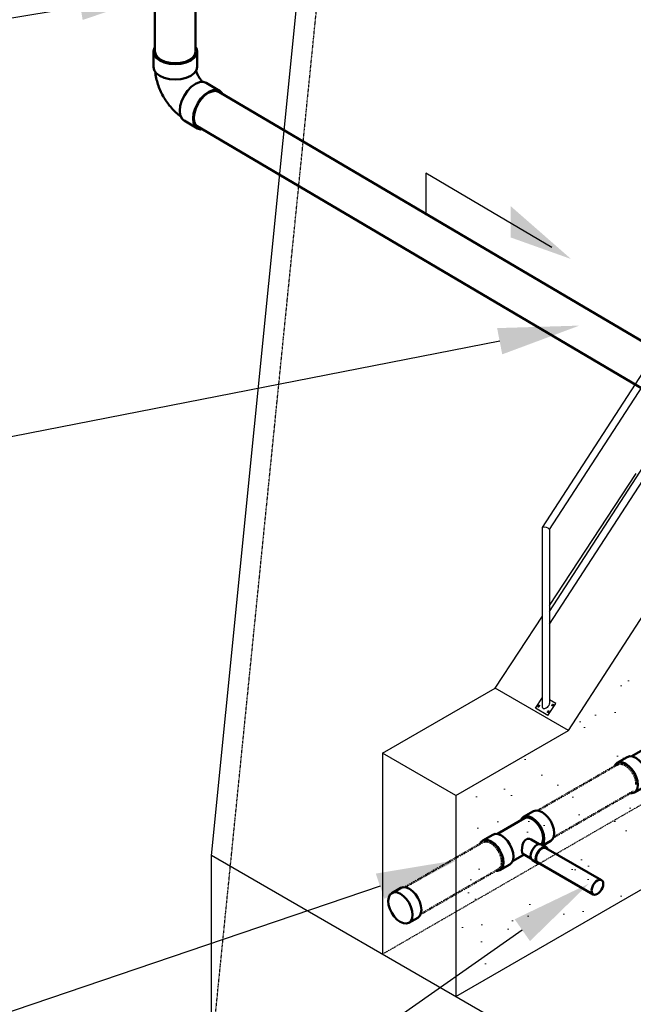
# Model space of a CAD drawing. Header units: inches. Extents: x -17970 to 20481, y 167 to 1796.
# Tile 16 of 35: x 1067 to 1197, y 675 to 884. Entities that reach past the tile are written whole.
import ezdxf
from ezdxf import colors
from ezdxf.entities.mleader import LeaderData, LeaderLine
from ezdxf.math import Vec2, Vec3

# ---------------------------------------------------------------- set-up
doc = ezdxf.new("R2010")
doc.units = ezdxf.units.IN
doc.header["$LTSCALE"] = 0.4
doc.header["$MEASUREMENT"] = 0
for name, pattern in [('Dash - 1_16_', [0.1875, 0.125, -0.0625]), ('Dot 1_32_', [0.03125, 0, -0.03125]), ('HIDDEN2', [0.1875, 0.125, -0.0625])]:
    doc.linetypes.add(name, pattern=pattern)
for name, color, linetype in [('G-ANNO-TTLB', 7, 'Continuous'), ('P-PIPE', 3, 'Continuous'), ('S-ANNO-DIMS', 1, 'Continuous')]:
    doc.layers.add(name, color=color, linetype=linetype)
doc.layers.add('M-SECT-PATT', color=9, linetype='Continuous', lineweight=18, true_color=0x808080)
doc.styles.add('Annotative', font='romans.shx', dxfattribs={"width": 0.8, "height": 0.125})

# ---------------------------------------------------------------- blocks, each defined once
blk = doc.blocks.new('Bend - PVC - Sch 40 - DWV_USACE - Standard-1146883-DRAINAGE ISOMETRIC')
at = {"layer": 'P-PIPE', "color": 90, "lineweight": 50}
for p, q in [((2356.27, -471.42), (2356.27, -474.69)), ((2365.59, -474.69), (2365.59, -471.42)), ((2354.32, -478.07), (2351.5, -479.74)), ((2356.22, -487.76), (2359.05, -486.1))]:
    blk.add_line(p, q, dxfattribs=at)
for points in [[(2356.56, -470.55, 0), (2356.43, -470.72, 0), (2356.27, -471.42, 0), (2356.43, -472.11, 0), (2356.9, -472.76, 0), (2357.64, -473.32, 0)], [(2357.64, -473.32, 0), (2358.6, -473.75, 0), (2359.72, -474.02, 0), (2360.93, -474.11, 0), (2362.13, -474.02, 0), (2363.26, -473.75, 0), (2364.22, -473.32, 0), (2364.96, -472.76, 0), (2365.43, -472.12, 0), (2365.59, -471.42, 0), (2365.43, -470.73, 0), (2365.27, -470.5, 0)], [(2357.64, -476.59, 0), (2356.9, -476.03, 0), (2356.43, -475.38, 0), (2356.27, -474.69, 0), (2356.28, -474.64, 0)], [(2365.59, -474.69, 0), (2365.43, -475.38, 0), (2364.96, -476.03, 0), (2364.22, -476.59, 0), (2363.26, -477.01, 0), (2362.13, -477.28, 0), (2360.93, -477.37, 0), (2359.72, -477.28, 0), (2358.6, -477.01, 0), (2357.64, -476.59, 0)], [(2356.48, -475.51, 0), (2356.46, -475.56, 0), (2356.43, -475.68, 0), (2356.39, -475.8, 0), (2356.34, -475.92, 0), (2356.29, -476.05, 0), (2356.24, -476.17, 0), (2356.18, -476.3, 0), (2356.12, -476.42, 0), (2356.05, -476.55, 0), (2355.98, -476.67, 0), (2355.91, -476.8, 0), (2355.84, -476.92, 0), (2355.76, -477.04, 0), (2355.69, -477.16, 0), (2355.61, -477.27, 0), (2355.52, -477.38, 0), (2355.44, -477.49, 0), (2355.36, -477.59, 0), (2355.27, -477.69, 0), (2355.19, -477.78, 0), (2355.13, -477.85, 0)], [(2365.17, -475.88, 0), (2365.15, -476.06, 0), (2365.1, -476.4, 0), (2365.04, -476.73, 0), (2364.98, -477.07, 0), (2364.9, -477.4, 0), (2364.81, -477.73, 0), (2364.72, -478.06, 0), (2364.62, -478.38, 0), (2364.51, -478.7, 0), (2364.39, -479.02, 0), (2364.26, -479.34, 0), (2364.13, -479.66, 0), (2363.98, -479.97, 0), (2363.84, -480.27, 0), (2363.68, -480.58, 0), (2363.52, -480.88, 0), (2363.35, -481.18, 0), (2363.17, -481.47, 0), (2362.99, -481.76, 0), (2362.79, -482.04, 0), (2362.6, -482.32, 0), (2362.39, -482.59, 0), (2362.19, -482.86, 0), (2361.97, -483.13, 0), (2361.75, -483.39, 0), (2361.52, -483.64, 0), (2361.28, -483.89, 0), (2361.04, -484.13, 0), (2360.8, -484.36, 0), (2360.54, -484.59, 0), (2360.28, -484.81, 0), (2360.02, -485.02, 0), (2359.74, -485.23, 0), (2359.73, -485.24, 0)], [(2354.35, -478.06, 0), (2355.01, -477.86, 0), (2355.8, -477.94, 0), (2356.65, -478.3, 0)], [(2356.65, -478.3, 0), (2357.51, -478.92, 0), (2358.3, -479.76, 0), (2358.99, -480.75, 0), (2359.52, -481.84, 0), (2359.86, -482.94, 0), (2359.98, -483.99, 0), (2359.87, -484.9, 0), (2359.55, -485.62, 0), (2359.07, -486.08, 0)], [(2353.82, -479.97, 0), (2352.97, -479.61, 0), (2352.18, -479.52, 0), (2351.51, -479.73, 0), (2350.99, -480.21, 0), (2350.82, -480.6, 0)], [(2355.11, -487.93, 0), (2355.53, -487.98, 0), (2356.21, -487.77, 0), (2356.72, -487.29, 0), (2357.04, -486.56, 0), (2357.15, -485.65, 0), (2357.03, -484.61, 0), (2356.69, -483.51, 0), (2356.16, -482.42, 0), (2355.47, -481.43, 0), (2354.68, -480.59, 0), (2353.82, -479.97, 0)]]:
    blk.add_polyline3d(points, dxfattribs=at)
blk = doc.blocks.new('Plumbing_Joints_Spears_DWV_Tee_Reducing_Vent-Tee - P442-V27-DRAINAGE ISOMETRIC')
at = {"layer": 'P-PIPE', "color": 90, "lineweight": 50}
for p, q in [((2302.18, -613.9), (2300.05, -612.67)), ((2307.73, -617.49), (2302.01, -614.18)), ((2296.41, -618.99), (2298.05, -619.94)), ((2300.58, -618.69), (2298.87, -619.67)), ((2310.84, -618.9), (2308.72, -617.68)), ((2298.38, -619.75), (2297.32, -620.36)), ((2300.6, -622.71), (2302.33, -621.72)), ((2299.24, -623.7), (2300.3, -623.09)), ((2302.06, -621.87), (2304.42, -623.23)), ((2305.08, -623.99), (2307.2, -625.22))]:
    blk.add_line(p, q, dxfattribs=at)
for points in [[(2295.65, -617.32, 0), (2295.74, -616.5, 0), (2296, -615.63, 0), (2296.41, -614.78, 0), (2296.94, -614, 0), (2297.56, -613.34, 0), (2298.23, -612.85, 0), (2298.9, -612.57, 0), (2299.52, -612.51, 0), (2300.04, -612.67, 0)], [(2302.72, -614.56, 0), (2302.59, -614.28, 0), (2302.18, -613.9, 0), (2301.64, -613.73, 0), (2301.02, -613.79, 0), (2300.35, -614.08, 0), (2299.68, -614.56, 0), (2299.06, -615.22, 0), (2298.53, -616, 0), (2298.12, -616.86, 0), (2297.86, -617.72, 0), (2297.77, -618.54, 0)], [(2298.01, -618.41, 0), (2298.09, -617.66, 0), (2298.32, -616.87, 0), (2298.69, -616.1, 0), (2299.18, -615.39, 0), (2299.75, -614.79, 0), (2300.35, -614.35, 0), (2300.96, -614.09, 0), (2301.52, -614.03, 0), (2302.01, -614.18, 0)], [(2296.41, -618.99, 0), (2296, -618.61, 0), (2295.74, -618.04, 0), (2295.65, -617.32, 0)], [(2304.32, -622.32, 0), (2304.41, -621.5, 0), (2304.67, -620.64, 0), (2305.08, -619.78, 0), (2305.61, -619, 0), (2306.23, -618.35, 0), (2306.9, -617.86, 0), (2307.57, -617.57, 0), (2308.19, -617.51, 0), (2308.72, -617.68, 0)], [(2297.77, -618.54, 0), (2297.86, -619.26, 0), (2298.14, -619.89, 0)], [(2298.41, -619.74, 0), (2298.32, -619.58, 0), (2298.09, -619.06, 0), (2298.01, -618.41, 0)], [(2298.38, -619.75, 0), (2298.66, -619.67, 0), (2298.99, -619.7, 0), (2299.34, -619.85, 0), (2299.69, -620.1, 0), (2300.02, -620.45, 0), (2300.3, -620.86, 0), (2300.52, -621.31, 0), (2300.66, -621.77, 0), (2300.7, -622.21, 0)], [(2300.58, -618.69, 0), (2300.92, -618.56, 0), (2301.4, -618.57, 0), (2301.84, -618.82, 0), (2302.16, -619.27, 0), (2302.37, -619.84, 0), (2302.48, -620.45, 0), (2302.52, -621.01, 0)], [(2311.37, -619.54, 0), (2311.25, -619.28, 0), (2310.84, -618.9, 0), (2310.31, -618.74, 0), (2309.69, -618.8, 0), (2309.02, -619.08, 0), (2308.35, -619.57, 0), (2307.73, -620.23, 0), (2307.2, -621.01, 0), (2306.79, -621.86, 0), (2306.53, -622.73, 0), (2306.44, -623.55, 0)], [(2299.64, -622.82, 0), (2299.6, -622.38, 0), (2299.46, -621.93, 0), (2299.24, -621.48, 0), (2298.96, -621.06, 0), (2298.63, -620.72, 0), (2298.28, -620.46, 0), (2297.93, -620.31, 0), (2297.6, -620.28, 0), (2297.32, -620.36, 0), (2297.1, -620.57, 0), (2297.02, -620.74, 0)], [(2302.52, -621.01, 0), (2302.48, -621.44, 0), (2302.37, -621.69, 0), (2302.33, -621.72, 0)], [(2298.72, -623.76, 0), (2298.96, -623.79, 0), (2299.24, -623.7, 0), (2299.46, -623.5, 0), (2299.6, -623.2, 0), (2299.64, -622.82, 0)], [(2300.7, -622.21, 0), (2300.66, -622.59, 0), (2300.52, -622.89, 0), (2300.3, -623.09, 0)], [(2305.08, -623.99, 0), (2304.67, -623.61, 0), (2304.41, -623.04, 0), (2304.32, -622.32, 0)], [(2306.44, -623.55, 0), (2306.53, -624.27, 0), (2306.79, -624.84, 0), (2307.2, -625.22, 0), (2307.73, -625.38, 0), (2307.98, -625.36, 0)]]:
    blk.add_polyline3d(points, dxfattribs=at)
blk = doc.blocks.new('base isometric')
at = {"layer": 'M-SECT-PATT', "ltscale": 12}
h = blk.add_hatch(dxfattribs=at)
h.set_pattern_fill('AR-SAND', color=256, scale=8)
h.paths.add_polyline_path([(1396.42, 977.71), (1407.9, 984.33), (1407.9, 817.24), (1404.9, 815.51), (1402.3, 817.01), (1159.3, 676.71), (1159.3, 719.44), (1183.3, 733.29), (1213.3, 779.63), (1213.3, 907.04), (1215.9, 905.54), (1215.9, 904.18), (1217.75, 903.11), (1220.11, 903.11), (1231.85, 896.33), (1231.85, 894.97), (1233.71, 893.9), (1236.06, 893.9), (1241.58, 890.71), (1241.58, 889.83), (1243.66, 888.62), (1245.74, 889.83), (1245.74, 890.71), (1248.63, 892.38), (1250.98, 892.38), (1252.84, 893.45), (1252.84, 894.81), (1264.58, 901.59), (1266.94, 901.59), (1268.79, 902.66), (1268.79, 904.02), (1280.54, 910.8), (1282.89, 910.8), (1284.74, 911.87), (1284.74, 913.23), (1296.49, 920.01), (1298.84, 920.01), (1300.7, 921.08), (1300.7, 922.44), (1312.44, 929.22), (1314.8, 929.22), (1316.65, 930.29), (1316.65, 931.65), (1328.4, 938.43), (1330.75, 938.43), (1332.61, 939.5), (1332.61, 940.86), (1344.35, 947.64), (1346.7, 947.64), (1348.56, 948.71), (1348.56, 950.07), (1360.3, 956.86), (1362.66, 956.86), (1364.51, 957.93), (1364.51, 959.28), (1376.26, 966.07), (1378.61, 966.07), (1380.47, 967.14), (1380.47, 968.5), (1392.21, 975.28), (1394.57, 975.28), (1396.42, 976.35)])
at = {"layer": 'S-ANNO-DIMS', "lineweight": -3}
h = blk.add_hatch(color=256, dxfattribs=at)
h.dxf.hatch_style = 1
h.paths.add_polyline_path([(1183.83, 833.53), (1170.98, 844.79), (1170.98, 838.12)])
at = {"layer": 'M-SECT-PATT', "lineweight": -3}
for p, q in [((1107.34, 706.71), (1131.04, 942.44)), ((1177.78, 776.45), (1204.03, 816.99)), ((1179.28, 776), (1204.75, 815.34)), ((1159.3, 676.71), (1384.3, 806.62)), ((1179.28, 758.61), (1204.03, 796.83)), ((1179.28, 755.85), (1204.75, 795.18)), ((1179.28, 759.88), (1197.71, 787.92)), ((1183.3, 733.29), (1213.3, 779.63)), ((1177.78, 738.26), (1177.78, 776.45)), ((1179.28, 776), (1179.28, 739.26)), ((1167.71, 742.29), (1177.78, 757.6)), ((1143.71, 728.44), (1167.71, 742.29)), ((1183.3, 733.29), (1167.71, 742.29)), ((1176.29, 738), (1177.78, 740.3)), ((1180.57, 739.03), (1179.28, 739.77)), ((1178.92, 736.48), (1176.29, 738)), ((1178.92, 736.48), (1180.57, 739.03)), ((1159.3, 719.44), (1183.3, 733.29)), ((1143.71, 728.44), (1143.71, 685.71)), ((1159.3, 719.44), (1143.71, 728.44)), ((1159.3, 719.44), (1159.3, 676.71)), ((1200.87, 652.71), (1107.34, 706.71)), ((1107.34, 664.21), (1107.34, 706.71))]:
    blk.add_line(p, q, dxfattribs=at)
at = {"layer": 'M-SECT-PATT', "linetype": 'HIDDEN2', "lineweight": -3}
for p, q in [((1107.34, 664.21), (1131.04, 899.94)), ((1143.71, 685.71), (1368.71, 815.62))]:
    blk.add_line(p, q, dxfattribs=at)
at = {"layer": 'M-SECT-PATT', "lineweight": -3}
blk.add_arc((1178.17, 775.01), 1.49, 41.8485, 105.2297, dxfattribs=at)
at = {"layer": 'M-SECT-PATT', "lineweight": -3, "extrusion": (0, 0, -1)}
blk.add_ellipse((1178.53, 738.71), major_axis=(0.638, 0.803), ratio=0.492195, start_param=0.504695, end_param=3.711376, dxfattribs=at)
at = {"layer": 'M-SECT-PATT', "lineweight": -3}
for centre in [(1176.97, 738.45), (1178.98, 737.29), (1179.89, 738.69)]:
    blk.add_ellipse(centre, major_axis=(-0.122, -0.188), ratio=0.57735, dxfattribs=at)
at = {"layer": 'P-PIPE', "color": 90, "lineweight": 50}
for p, q in [((1095.35, 877.64), (1095.35, 894.36)), ((1103.98, 894.36), (1103.98, 877.67)), ((1108.93, 869.07), (1216.67, 805.54)), ((1212.74, 797.85), (1103.96, 861.99)), ((1178.5, 708.27), (1190.3, 701.45)), ((1188.55, 698.42), (1176.75, 705.23)), ((1147.63, 699.79), (1145.73, 698.71)), ((1151.23, 693.45), (1149.34, 692.38))]:
    blk.add_line(p, q, dxfattribs=at)
at = {"layer": 'P-PIPE', "color": 90, "linetype": 'Dash - 1_16_', "lineweight": 50}
for p, q in [((1176.73, 716.23), (1193.72, 726.04)), ((1197.06, 720.32), (1180.05, 710.5)), ((1148.48, 699.92), (1165.14, 709.54)), ((1168.47, 703.81), (1151.81, 694.19))]:
    blk.add_line(p, q, dxfattribs=at)
at = {"layer": 'P-PIPE', "color": 90, "lineweight": 50}
for points in [[(1095.35, 877.64, 0), (1095.5, 876.99, 0), (1095.93, 876.39, 0), (1096.61, 875.88, 0)], [(1102.71, 875.88, 0), (1103.4, 876.39, 0), (1103.83, 876.99, 0), (1103.97, 877.61, 0)], [(1096.61, 875.88, 0), (1097.51, 875.48, 0), (1098.55, 875.23, 0), (1099.66, 875.15, 0), (1100.78, 875.23, 0), (1101.82, 875.48, 0), (1102.71, 875.88, 0)], [(1108.83, 869.07, 0), (1108.21, 869.26, 0), (1107.48, 869.18, 0), (1106.69, 868.85, 0)], [(1106.69, 868.85, 0), (1105.9, 868.27, 0), (1105.16, 867.5, 0), (1104.53, 866.58, 0), (1104.04, 865.57, 0), (1103.72, 864.55, 0), (1103.61, 863.59, 0)], [(1103.61, 863.59, 0), (1103.71, 862.74, 0), (1104, 862.07, 0), (1104.45, 861.65, 0)], [(1177.63, 708.18, 0), (1177.31, 707.95, 0), (1177.01, 707.63, 0), (1176.75, 707.26, 0), (1176.56, 706.85, 0), (1176.43, 706.43, 0), (1176.39, 706.04, 0)], [(1178.5, 708.27, 0), (1178.25, 708.34, 0), (1177.95, 708.32, 0), (1177.63, 708.18, 0)], [(1176.39, 706.04, 0), (1176.43, 705.69, 0), (1176.56, 705.42, 0), (1176.75, 705.23, 0)], [(1189.43, 701.37, 0), (1189.75, 701.5, 0), (1190.05, 701.53, 0), (1190.3, 701.45, 0), (1190.5, 701.27, 0), (1190.63, 701, 0), (1190.67, 700.65, 0)], [(1149.46, 699.61, 0), (1148.79, 699.89, 0), (1148.16, 699.95, 0), (1147.63, 699.79, 0)], [(1152.01, 695.13, 0), (1151.92, 695.96, 0), (1151.67, 696.83, 0), (1151.27, 697.68, 0), (1150.74, 698.47, 0), (1150.12, 699.12, 0), (1149.46, 699.61, 0)], [(1188.19, 699.22, 0), (1188.23, 699.62, 0), (1188.36, 700.03, 0), (1188.55, 700.44, 0), (1188.81, 700.82, 0), (1189.11, 701.13, 0), (1189.43, 701.37, 0)], [(1190.67, 700.65, 0), (1190.63, 700.26, 0), (1190.5, 699.84, 0), (1190.3, 699.43, 0), (1190.05, 699.06, 0), (1189.75, 698.74, 0), (1189.43, 698.51, 0)], [(1147.56, 698.54, 0), (1146.89, 698.82, 0), (1146.27, 698.88, 0), (1145.73, 698.71, 0), (1145.32, 698.33, 0), (1145.05, 697.76, 0), (1144.96, 697.03, 0)], [(1150.11, 694.06, 0), (1150.03, 694.88, 0), (1149.78, 695.75, 0), (1149.37, 696.61, 0), (1148.84, 697.39, 0), (1148.23, 698.05, 0), (1147.56, 698.54, 0)], [(1189.43, 698.51, 0), (1189.11, 698.37, 0), (1188.81, 698.34, 0), (1188.55, 698.42, 0), (1188.36, 698.6, 0), (1188.23, 698.88, 0), (1188.19, 699.22, 0)], [(1144.96, 697.03, 0), (1145.04, 696.21, 0), (1145.29, 695.34, 0), (1145.69, 694.48, 0), (1146.22, 693.7, 0), (1146.84, 693.04, 0), (1147.51, 692.56, 0)], [(1151.23, 693.45, 0), (1151.65, 693.84, 0), (1151.91, 694.41, 0), (1152.01, 695.13, 0)], [(1147.51, 692.56, 0), (1148.17, 692.27, 0), (1148.8, 692.21, 0), (1149.34, 692.38, 0), (1149.75, 692.76, 0), (1150.01, 693.34, 0), (1150.11, 694.06, 0)]]:
    blk.add_polyline3d(points, dxfattribs=at)
at = {"layer": 'P-PIPE', "color": 90, "linetype": 'Dot 1_32_', "lineweight": 50}
for points in [[(1195.37, 725.87, 0), (1194.76, 726.13, 0), (1194.2, 726.19, 0), (1193.72, 726.04, 0)], [(1197.71, 721.82, 0), (1197.63, 722.56, 0), (1197.4, 723.35, 0), (1197.02, 724.12, 0), (1196.54, 724.83, 0), (1195.97, 725.43, 0), (1195.37, 725.87, 0)], [(1175.56, 714.43, 0), (1176.16, 713.99, 0), (1176.73, 713.39, 0), (1177.21, 712.68, 0), (1177.59, 711.91, 0), (1177.82, 711.12, 0), (1177.9, 710.37, 0)], [(1166.78, 709.37, 0), (1166.17, 709.63, 0), (1165.61, 709.68, 0), (1165.14, 709.54, 0)], [(1169.12, 705.31, 0), (1169.04, 706.06, 0), (1168.81, 706.84, 0), (1168.43, 707.62, 0), (1167.95, 708.33, 0), (1167.38, 708.93, 0), (1166.78, 709.37, 0)], [(1168.49, 703.85, 0), (1168.81, 704.14, 0), (1169.04, 704.66, 0), (1169.12, 705.31, 0)]]:
    blk.add_polyline3d(points, dxfattribs=at)
at = {"layer": 'S-ANNO-DIMS', "lineweight": -3}
blk.add_lwpolyline([(1179.76, 836), (1152.96, 851.79), (1152.96, 842.84)], dxfattribs=at)
at = {"layer": 'P-PIPE', "color": 90, "lineweight": 50, "xscale": -1}
for name, p in [('Bend - PVC - Sch 40 - DWV_USACE - Standard-1146883-DRAINAGE ISOMETRIC', (3460.59, 1349.06)), ('Plumbing_Joints_Spears_DWV_Tee_Reducing_Vent-Tee - P442-V27-DRAINAGE ISOMETRIC', (3504.5, 1345.29)), ('Plumbing_Joints_Spears_DWV_Tee_Reducing_Vent-Tee - P442-V27-DRAINAGE ISOMETRIC', (3475.91, 1328.78))]:
    blk.add_blockref(name, p, dxfattribs=at)
at = {"layer": 'S-ANNO-DIMS', "lineweight": -3}
ml = blk.add_multileader_mtext('Standard', dxfattribs=at)
ml.set_content('8"%%C SOLID PVC DRAIN DROP DOWN BELOW HEADWALL FOOTING', color=2, style='Annotative')
ml.set_leader_properties()
ml.build(insert=Vec2(0, 0))
ml.multileader.update_dxf_attribs({"text_right_attachment_type": 3, "dogleg_length": 0.36, "arrow_head_size": 17.28, "scale": 96})
ctx = ml.context
ctx.base_point, ctx.scale, ctx.char_height, ctx.arrow_head_size, ctx.landing_gap_size, ctx.plane_origin = Vec3(802.51, 921.42), 96, 12, 17.28, 8.64, Vec3(745.66, 894.81)
ctx.right_attachment, ctx.text_align_type = 3, 2
notes = []
notes.append((ctx, [(1, (1, 1, 0), (1031.09, 879.13), (-1, 0), 52.67, [(0, [(1096.55, 889.99)], 0, [])])]))
ctx.mtext.insert, ctx.mtext.width, ctx.mtext.defined_height, ctx.mtext.alignment, ctx.mtext.flow_direction = Vec3(969.78, 927.42), 197.2868, 140.36, 3, 5
ml = blk.add_multileader_mtext('Standard', dxfattribs=at)
ml.set_content('8"%%C SOLID PVC DRAIN', color=2, style='Annotative')
ml.set_leader_properties()
ml.build(insert=Vec2(0, 0))
ml.multileader.update_dxf_attribs({"text_right_attachment_type": 3, "dogleg_length": 0.36, "arrow_head_size": 17.28, "scale": 96})
ctx = ml.context
ctx.base_point, ctx.scale, ctx.char_height, ctx.arrow_head_size, ctx.landing_gap_size, ctx.plane_origin = Vec3(886.44, 807.8), 96, 12, 17.28, 8.64, Vec3(969.21, 763.18)
ctx.right_attachment, ctx.text_align_type = 3, 2
notes.append((ctx, [(1, (1, 1, 0), (1012.79, 785.51), (-1, 0), 34.56, [(0, [(1185.61, 819.37)], 0, [])])]))
ctx.mtext.insert, ctx.mtext.width, ctx.mtext.defined_height, ctx.mtext.alignment, ctx.mtext.flow_direction = Vec3(969.59, 813.8), 80.6469, 13.67, 3, 5
ml = blk.add_multileader_mtext('Standard', dxfattribs=at)
ml.set_content('6"%%C PERF.\\PFDN.^IDRAIN', color=2, style='Annotative')
ml.set_leader_properties()
ml.build(insert=Vec2(0, 0))
ml.multileader.update_dxf_attribs({"dogleg_length": 0.36, "arrow_head_size": 17.28, "scale": 96})
ctx = ml.context
ctx.base_point, ctx.scale, ctx.char_height, ctx.arrow_head_size, ctx.landing_gap_size, ctx.plane_origin = Vec3(875.65, 662.1), 96, 12, 17.28, 8.64, Vec3(749.57, 687.72)
ctx.text_align_type = 2
notes.append((ctx, [(1, (1, 1, 0), (1031.09, 662.1), (-1, 0), 52.67, [(0, [(1159.58, 705.71)], 0, [])])]))
ctx.mtext.insert, ctx.mtext.alignment, ctx.mtext.flow_direction = Vec3(969.78, 668.1), 3, 5
ml = blk.add_multileader_mtext('Standard', dxfattribs=at)
ml.set_content('3"%%C PVC WEEP DRAINS TERMINATED AT\\PHEAD WALL (TYP.)', color=2, style='Annotative')
ml.set_leader_properties()
ml.build(insert=Vec2(0, 0))
ml.multileader.update_dxf_attribs({"dogleg_length": 0.36, "arrow_head_size": 17.28, "scale": 96})
ctx = ml.context
ctx.base_point, ctx.scale, ctx.char_height, ctx.arrow_head_size, ctx.landing_gap_size, ctx.plane_origin = Vec3(795.73, 591.62), 96, 12, 17.28, 8.64, Vec3(749.45, 633.32)
ctx.text_align_type = 2
notes.append((ctx, [(1, (1, 1, 0), (1031.62, 591.62), (-1, 0), 52.67, [(0, [(1187.63, 700.71)], 0, [])])]))
ctx.mtext.insert, ctx.mtext.width, ctx.mtext.alignment, ctx.mtext.flow_direction = Vec3(970.31, 599.62), 173.2542, 3, 5
for ctx, leaders in notes:
    for number, flags, end, landing, length, lines in leaders:
        leader = LeaderData()
        leader.index, (leader.has_last_leader_line, leader.has_dogleg_vector, leader.attachment_direction) = number, flags
        leader.last_leader_point, leader.dogleg_vector, leader.dogleg_length = Vec3(end), Vec3(landing), length
        for number, points, colour, breaks in lines:
            line = LeaderLine()
            line.index, line.vertices, line.color, line.breaks = number, Vec3.list(points), colors.encode_raw_color(colour), breaks
            leader.lines.append(line)
        ctx.leaders.append(leader)

msp = doc.modelspace()

# ---------------------------------------------------------------- block references
at = {"layer": 'G-ANNO-TTLB', "color": 4}
msp.add_blockref('base isometric', (0, 0), dxfattribs=at)

doc.saveas('drawing.dxf')
